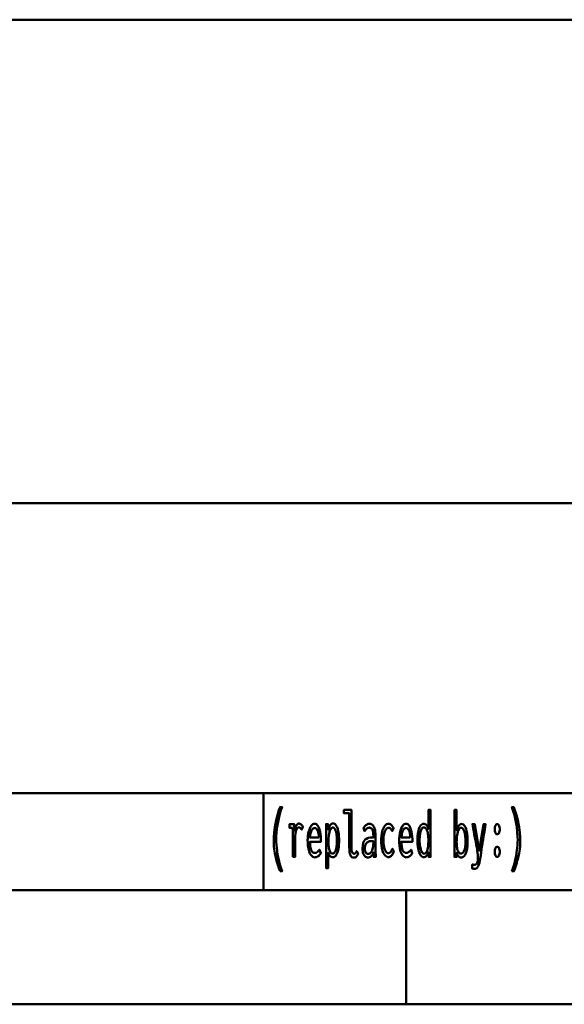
# Model space of a CAD drawing. Header units: millimetres. Extents: x 0 to 428, y 0 to 298.
# Tile 30 of 43: x 347 to 371, y 8 to 51. Entities that reach past the tile are written whole.
import ezdxf

# ---------------------------------------------------------------- set-up
doc = ezdxf.new("R2010")
doc.units = ezdxf.units.MM
doc.layers.add('am_0', color=7, linetype='Continuous', lineweight=50)
doc.layers.add('am_6', color=2, linetype='Continuous', lineweight=35)

# ---------------------------------------------------------------- blocks, each defined once
blk = doc.blocks.new('1_Drawing_frame_0_in_FDFneo120120C2225N1N4N_300Op0__1203')
at = {"layer": 'am_0'}
for p, q in [((224.62, 50.57), (407.5, 50.57)), ((407.5, 29.42), (224.62, 29.42)), ((224.62, 16.73), (407.5, 16.73)), ((357.5, 16.73), (357.5, 12.5)), ((407.5, 12.5), (20, 12.5)), ((363.75, 7.5), (363.75, 12.5)), ((412.5, 7.5), (7.5, 7.5))]:
    blk.add_line(p, q, dxfattribs=at)
at = {"layer": 'am_6', "flags": 8}
blk.add_attdef('ExcludeFromBOM', (425, 296.5), '', height=0.5, dxfattribs=at)
blk = doc.blocks.new('91_text23__1_in_FDFneo120120C2225N1N4N_300Op0__1203')
at = {"layer": 'am_0'}
for points in [[(358.231, 13.318), (358.231, 13.318), (358.197, 13.415), (358.15, 13.554), (358.15, 13.554), (358.107, 13.686), (358.082, 13.771), (358.082, 13.771), (358.059, 13.855), (358.028, 13.983), (358.028, 13.983), (358.002, 14.112), (357.987, 14.2), (357.987, 14.2), (357.974, 14.288), (357.961, 14.422), (357.961, 14.422), (357.953, 14.559), (357.952, 14.651), (357.952, 14.651), (357.955, 14.796), (357.971, 15.018), (357.971, 15.018), (358, 15.244), (358.028, 15.398), (358.028, 15.398), (358.06, 15.551), (358.117, 15.775), (358.117, 15.775), (358.184, 15.99), (358.235, 16.129), (358.317, 16.129), (358.317, 16.129), (358.271, 15.987), (358.21, 15.771), (358.21, 15.771), (358.159, 15.553), (358.131, 15.405), (358.131, 15.405), (358.107, 15.258), (358.081, 15.04), (358.081, 15.04), (358.068, 14.825), (358.065, 14.683), (358.065, 14.683), (358.066, 14.599), (358.073, 14.469), (358.073, 14.469), (358.086, 14.332), (358.098, 14.238), (358.098, 14.238), (358.111, 14.143), (358.136, 14), (358.136, 14), (358.165, 13.857), (358.187, 13.762), (358.187, 13.762), (358.21, 13.668), (358.248, 13.533), (358.248, 13.533), (358.288, 13.402), (358.317, 13.318), (358.231, 13.318)], [(361.457, 13.915), (361.457, 13.915), (361.418, 13.919), (361.368, 13.942), (361.368, 13.942), (361.328, 13.985), (361.307, 14.025), (361.307, 14.025), (361.29, 14.073), (361.271, 14.164), (361.271, 14.164), (361.262, 14.277), (361.26, 14.363), (361.26, 15.856), (361.027, 15.856), (361.027, 16.004), (361.353, 16.004), (361.353, 14.369), (361.353, 14.369), (361.355, 14.31), (361.361, 14.235), (361.361, 14.235), (361.374, 14.178), (361.386, 14.15), (361.386, 14.15), (361.399, 14.127), (361.422, 14.103), (361.422, 14.103), (361.448, 14.09), (361.467, 14.088), (361.467, 14.088), (361.482, 14.089), (361.502, 14.095), (361.502, 14.095), (361.52, 14.106), (361.531, 14.116), (361.531, 14.116), (361.542, 14.129), (361.558, 14.153), (361.558, 14.153), (361.575, 14.182), (361.586, 14.205), (361.647, 14.079), (361.647, 14.079), (361.628, 14.046), (361.601, 14.004), (361.601, 14.004), (361.575, 13.971), (361.558, 13.953), (361.558, 13.953), (361.541, 13.939), (361.512, 13.924), (361.512, 13.924), (361.48, 13.916), (361.457, 13.915)], [(364.516, 13.934), (364.516, 13.934), (364.481, 13.939), (364.432, 13.962), (364.432, 13.962), (364.388, 14.005), (364.362, 14.044), (364.362, 14.044), (364.339, 14.091), (364.309, 14.17), (364.309, 14.17), (364.284, 14.26), (364.271, 14.326), (364.271, 14.326), (364.261, 14.395), (364.249, 14.501), (364.249, 14.501), (364.243, 14.609), (364.242, 14.683), (364.242, 14.683), (364.243, 14.753), (364.249, 14.857), (364.249, 14.857), (364.26, 14.957), (364.271, 15.023), (364.271, 15.023), (364.283, 15.086), (364.307, 15.172), (364.307, 15.172), (364.337, 15.247), (364.36, 15.291), (364.36, 15.291), (364.385, 15.329), (364.427, 15.369), (364.427, 15.369), (364.475, 15.391), (364.51, 15.396), (364.51, 15.396), (364.536, 15.393), (364.573, 15.382), (364.573, 15.382), (364.608, 15.362), (364.631, 15.343), (364.631, 15.343), (364.652, 15.319), (364.681, 15.273), (364.681, 15.273), (364.706, 15.215), (364.72, 15.169), (364.72, 16.004), (364.814, 16.004), (364.814, 14.262), (364.814, 14.262), (364.814, 14.243), (364.814, 14.213), (364.814, 14.213), (364.814, 14.18), (364.815, 14.156), (364.815, 14.156), (364.815, 14.133), (364.815, 14.103), (364.815, 14.103), (364.816, 14.077), (364.816, 14.063), (364.818, 13.95), (364.735, 13.95), (364.72, 14.153), (364.72, 14.153), (364.703, 14.109), (364.675, 14.052), (364.675, 14.052), (364.647, 14.008), (364.627, 13.985), (364.627, 13.985), (364.607, 13.967), (364.575, 13.947), (364.575, 13.947), (364.541, 13.936), (364.516, 13.934)], [(366.151, 13.924), (366.151, 13.924), (366.125, 13.926), (366.089, 13.937), (366.089, 13.937), (366.057, 13.956), (366.038, 13.975), (366.038, 13.975), (366.02, 13.997), (365.995, 14.04), (365.995, 14.04), (365.971, 14.093), (365.956, 14.135), (365.953, 13.95), (365.859, 13.95), (365.859, 13.95), (365.86, 14.01), (365.862, 14.101), (365.862, 14.101), (365.863, 14.194), (365.863, 14.257), (365.863, 16.004), (365.956, 16.004), (365.956, 15.11), (365.956, 15.11), (365.99, 15.21), (366.049, 15.318), (366.049, 15.318), (366.119, 15.377), (366.171, 15.388), (366.171, 15.388), (366.204, 15.384), (366.249, 15.364), (366.249, 15.364), (366.29, 15.328), (366.315, 15.294), (366.315, 15.294), (366.337, 15.254), (366.367, 15.18), (366.367, 15.18), (366.391, 15.093), (366.404, 15.026), (366.404, 15.026), (366.415, 14.954), (366.427, 14.836), (366.427, 14.836), (366.433, 14.706), (366.434, 14.613), (366.434, 14.613), (366.433, 14.531), (366.426, 14.417), (366.426, 14.417), (366.413, 14.313), (366.401, 14.248), (366.401, 14.248), (366.387, 14.189), (366.361, 14.111), (366.361, 14.111), (366.329, 14.045), (366.305, 14.008), (366.305, 14.008), (366.278, 13.978), (366.235, 13.945), (366.235, 13.945), (366.186, 13.927), (366.151, 13.924)], [(368.374, 13.318), (368.374, 13.318), (368.402, 13.402), (368.443, 13.533), (368.443, 13.533), (368.48, 13.668), (368.504, 13.762), (368.504, 13.762), (368.525, 13.857), (368.554, 14), (368.554, 14), (368.579, 14.143), (368.593, 14.238), (368.593, 14.238), (368.605, 14.332), (368.617, 14.469), (368.617, 14.469), (368.624, 14.599), (368.626, 14.683), (368.626, 14.683), (368.623, 14.825), (368.609, 15.04), (368.609, 15.04), (368.584, 15.258), (368.56, 15.405), (368.56, 15.405), (368.531, 15.553), (368.481, 15.771), (368.481, 15.771), (368.42, 15.987), (368.374, 16.129), (368.456, 16.129), (368.456, 16.129), (368.506, 15.99), (368.573, 15.775), (368.573, 15.775), (368.63, 15.551), (368.663, 15.398), (368.663, 15.398), (368.69, 15.244), (368.72, 15.018), (368.72, 15.018), (368.736, 14.796), (368.739, 14.651), (368.739, 14.651), (368.737, 14.559), (368.73, 14.422), (368.73, 14.422), (368.716, 14.288), (368.704, 14.2), (368.704, 14.2), (368.689, 14.112), (368.662, 13.983), (368.662, 13.983), (368.631, 13.855), (368.608, 13.771), (368.608, 13.771), (368.583, 13.686), (368.541, 13.554), (368.541, 13.554), (368.494, 13.415), (368.459, 13.318), (368.374, 13.318)], [(358.793, 13.95), (358.793, 13.95), (358.794, 14.009), (358.794, 14.13), (358.794, 14.13), (358.795, 14.291), (358.796, 14.421), (358.797, 14.683), (358.797, 14.683), (358.797, 14.752), (358.797, 14.843), (358.797, 14.843), (358.796, 14.921), (358.794, 14.965), (358.794, 14.965), (358.793, 15.003), (358.791, 15.054), (358.791, 15.054), (358.789, 15.094), (358.787, 15.116), (358.787, 15.116), (358.785, 15.136), (358.781, 15.166), (358.781, 15.166), (358.776, 15.198), (358.773, 15.219), (358.645, 15.219), (358.645, 15.38), (358.847, 15.38), (358.862, 15.097), (358.862, 15.097), (358.868, 15.135), (358.878, 15.189), (358.878, 15.189), (358.893, 15.237), (358.904, 15.266), (358.904, 15.266), (358.917, 15.293), (358.937, 15.327), (358.937, 15.327), (358.959, 15.355), (358.975, 15.371), (358.975, 15.371), (358.99, 15.384), (359.014, 15.397), (359.014, 15.397), (359.038, 15.405), (359.053, 15.406), (359.053, 15.406), (359.073, 15.404), (359.102, 15.396), (359.102, 15.396), (359.131, 15.38), (359.151, 15.366), (359.151, 15.366), (359.169, 15.349), (359.194, 15.32), (359.194, 15.32), (359.215, 15.287), (359.228, 15.263), (359.173, 15.136), (359.173, 15.136), (359.166, 15.15), (359.152, 15.171), (359.152, 15.171), (359.135, 15.191), (359.121, 15.204), (359.121, 15.204), (359.107, 15.216), (359.083, 15.229), (359.083, 15.229), (359.058, 15.236), (359.041, 15.237), (359.041, 15.237), (359.009, 15.23), (358.969, 15.193), (358.969, 15.193), (358.938, 15.124), (358.922, 15.06), (358.922, 15.06), (358.91, 14.983), (358.897, 14.843), (358.897, 14.843), (358.89, 14.674), (358.888, 14.545), (358.888, 13.95), (358.793, 13.95)], [(359.742, 13.929), (359.742, 13.929), (359.714, 13.932), (359.672, 13.948), (359.672, 13.948), (359.63, 13.978), (359.602, 14.005), (359.602, 14.005), (359.575, 14.039), (359.538, 14.104), (359.538, 14.104), (359.505, 14.186), (359.486, 14.249), (359.486, 14.249), (359.469, 14.32), (359.451, 14.439), (359.451, 14.439), (359.441, 14.576), (359.439, 14.675), (359.439, 14.675), (359.441, 14.754), (359.45, 14.867), (359.45, 14.867), (359.466, 14.974), (359.481, 15.041), (359.481, 15.041), (359.499, 15.105), (359.53, 15.19), (359.53, 15.19), (359.566, 15.262), (359.593, 15.303), (359.593, 15.303), (359.621, 15.337), (359.665, 15.374), (359.665, 15.374), (359.712, 15.394), (359.744, 15.398), (359.744, 15.398), (359.775, 15.395), (359.82, 15.375), (359.82, 15.375), (359.861, 15.34), (359.887, 15.307), (359.887, 15.307), (359.911, 15.267), (359.943, 15.194), (359.943, 15.194), (359.97, 15.106), (359.985, 15.038), (359.985, 15.038), (359.998, 14.964), (360.012, 14.842), (360.012, 14.842), (360.019, 14.707), (360.021, 14.61), (359.542, 14.61), (359.542, 14.61), (359.544, 14.519), (359.554, 14.4), (359.554, 14.4), (359.574, 14.301), (359.593, 14.246), (359.593, 14.246), (359.616, 14.201), (359.657, 14.153), (359.657, 14.153), (359.706, 14.127), (359.744, 14.122), (359.744, 14.122), (359.773, 14.123), (359.813, 14.132), (359.813, 14.132), (359.849, 14.148), (359.87, 14.163), (359.87, 14.163), (359.89, 14.18), (359.918, 14.209), (359.918, 14.209), (359.944, 14.24), (359.961, 14.262), (360.014, 14.106), (360.014, 14.106), (359.994, 14.076), (359.962, 14.036), (359.962, 14.036), (359.925, 14), (359.899, 13.979), (359.899, 13.979), (359.872, 13.961), (359.826, 13.942), (359.826, 13.942), (359.777, 13.931), (359.742, 13.929)], [(359.93, 14.79), (359.93, 14.79), (359.928, 14.839), (359.922, 14.908), (359.922, 14.908), (359.912, 14.972), (359.903, 15.012), (359.903, 15.012), (359.893, 15.049), (359.874, 15.097), (359.874, 15.097), (359.853, 15.138), (359.837, 15.161), (359.837, 15.161), (359.82, 15.18), (359.792, 15.2), (359.792, 15.2), (359.763, 15.211), (359.742, 15.214), (359.742, 15.214), (359.721, 15.211), (359.691, 15.2), (359.691, 15.2), (359.663, 15.18), (359.645, 15.161), (359.645, 15.161), (359.628, 15.138), (359.606, 15.097), (359.606, 15.097), (359.586, 15.049), (359.575, 15.012), (359.575, 15.012), (359.565, 14.972), (359.554, 14.908), (359.554, 14.908), (359.546, 14.839), (359.543, 14.79), (359.93, 14.79)], [(360.248, 15.06), (360.248, 15.06), (360.248, 15.129), (360.247, 15.228), (360.247, 15.228), (360.245, 15.321), (360.244, 15.38), (360.334, 15.38), (360.338, 15.133), (360.338, 15.133), (360.353, 15.183), (360.379, 15.249), (360.379, 15.249), (360.408, 15.304), (360.429, 15.335), (360.429, 15.335), (360.451, 15.361), (360.487, 15.388), (360.487, 15.388), (360.526, 15.403), (360.553, 15.406), (360.553, 15.406), (360.588, 15.402), (360.635, 15.379), (360.635, 15.379), (360.677, 15.336), (360.702, 15.297), (360.702, 15.297), (360.724, 15.251), (360.753, 15.173), (360.753, 15.173), (360.776, 15.084), (360.788, 15.019), (360.788, 15.019), (360.798, 14.95), (360.809, 14.846), (360.809, 14.846), (360.815, 14.74), (360.816, 14.668), (360.816, 14.668), (360.815, 14.593), (360.808, 14.484), (360.808, 14.484), (360.797, 14.379), (360.786, 14.311), (360.786, 14.311), (360.772, 14.247), (360.747, 14.159), (360.747, 14.159), (360.716, 14.083), (360.691, 14.038), (360.691, 14.038), (360.664, 14), (360.619, 13.958), (360.619, 13.958), (360.567, 13.936), (360.53, 13.932), (360.53, 13.932), (360.506, 13.934), (360.473, 13.944), (360.473, 13.944), (360.443, 13.962), (360.424, 13.979), (360.424, 13.979), (360.407, 14), (360.381, 14.041), (360.381, 14.041), (360.357, 14.091), (360.341, 14.129), (360.341, 13.456), (360.248, 13.456), (360.248, 15.06)], [(360.529, 14.088), (360.529, 14.088), (360.553, 14.091), (360.586, 14.107), (360.586, 14.107), (360.616, 14.137), (360.634, 14.165), (360.634, 14.165), (360.651, 14.198), (360.672, 14.255), (360.672, 14.255), (360.69, 14.321), (360.699, 14.369), (360.699, 14.369), (360.707, 14.421), (360.716, 14.501), (360.716, 14.501), (360.72, 14.586), (360.721, 14.644), (360.721, 14.644), (360.72, 14.698), (360.717, 14.779), (360.717, 14.779), (360.71, 14.86), (360.703, 14.914), (360.703, 14.914), (360.695, 14.966), (360.68, 15.038), (360.68, 15.038), (360.66, 15.102), (360.645, 15.14), (360.645, 15.14), (360.628, 15.173), (360.598, 15.209), (360.598, 15.209), (360.565, 15.228), (360.54, 15.232), (360.54, 15.232), (360.515, 15.228), (360.481, 15.208), (360.481, 15.208), (360.45, 15.172), (360.432, 15.138), (360.432, 15.138), (360.415, 15.099), (360.393, 15.033), (360.393, 15.033), (360.375, 14.96), (360.366, 14.906), (360.366, 14.906), (360.358, 14.851), (360.349, 14.769), (360.349, 14.769), (360.345, 14.687), (360.344, 14.633), (360.344, 14.633), (360.345, 14.584), (360.349, 14.51), (360.349, 14.51), (360.356, 14.436), (360.362, 14.386), (360.362, 14.386), (360.37, 14.338), (360.386, 14.27), (360.386, 14.27), (360.406, 14.21), (360.421, 14.174), (360.421, 14.174), (360.439, 14.143), (360.469, 14.109), (360.469, 14.109), (360.504, 14.091), (360.529, 14.088)], [(362.073, 13.924), (362.073, 13.924), (362.047, 13.926), (362.009, 13.935), (362.009, 13.935), (361.975, 13.952), (361.953, 13.968), (361.953, 13.968), (361.933, 13.987), (361.906, 14.023), (361.906, 14.023), (361.883, 14.067), (361.87, 14.101), (361.87, 14.101), (361.859, 14.139), (361.848, 14.203), (361.848, 14.203), (361.841, 14.274), (361.84, 14.326), (361.84, 14.326), (361.845, 14.429), (361.87, 14.559), (361.87, 14.559), (361.917, 14.656), (361.961, 14.703), (361.961, 14.703), (362.01, 14.739), (362.091, 14.778), (362.091, 14.778), (362.178, 14.797), (362.239, 14.799), (362.313, 14.796), (362.313, 14.855), (362.313, 14.855), (362.313, 14.888), (362.311, 14.938), (362.311, 14.938), (362.307, 14.985), (362.304, 15.017), (362.304, 15.017), (362.299, 15.047), (362.288, 15.091), (362.288, 15.091), (362.271, 15.133), (362.257, 15.16), (362.257, 15.16), (362.24, 15.184), (362.209, 15.21), (362.209, 15.21), (362.171, 15.224), (362.141, 15.227), (362.141, 15.227), (362.117, 15.225), (362.083, 15.217), (362.083, 15.217), (362.052, 15.202), (362.033, 15.189), (362.033, 15.189), (362.014, 15.172), (361.983, 15.142), (361.983, 15.142), (361.951, 15.106), (361.928, 15.078), (361.88, 15.219), (361.88, 15.219), (361.896, 15.239), (361.919, 15.266), (361.919, 15.266), (361.939, 15.29), (361.952, 15.305), (361.952, 15.305), (361.966, 15.318), (361.989, 15.337), (361.989, 15.337), (362.015, 15.356), (362.035, 15.368), (362.035, 15.368), (362.056, 15.379), (362.088, 15.391), (362.088, 15.391), (362.123, 15.397), (362.148, 15.398), (362.148, 15.398), (362.192, 15.394), (362.249, 15.372), (362.249, 15.372), (362.296, 15.331), (362.321, 15.294), (362.321, 15.294), (362.343, 15.251), (362.368, 15.186), (362.368, 15.186), (362.385, 15.118), (362.393, 15.072), (362.393, 15.072), (362.398, 15.025), (362.403, 14.957), (362.403, 14.957), (362.406, 14.891), (362.406, 14.847), (362.406, 14.35), (362.406, 14.35), (362.407, 14.276), (362.409, 14.159), (362.409, 14.159), (362.414, 14.036), (362.418, 13.95), (362.329, 13.95), (362.329, 13.95), (362.328, 13.963), (362.328, 13.987), (362.328, 13.987), (362.327, 14.017), (362.326, 14.04), (362.322, 14.148), (362.322, 14.148), (362.307, 14.103), (362.279, 14.046), (362.279, 14.046), (362.245, 14), (362.218, 13.977), (362.218, 13.977), (362.19, 13.958), (362.147, 13.937), (362.147, 13.937), (362.103, 13.926), (362.073, 13.924)], [(362.971, 13.94), (362.971, 13.94), (362.935, 13.943), (362.885, 13.961), (362.885, 13.961), (362.838, 13.995), (362.808, 14.025), (362.808, 14.025), (362.781, 14.063), (362.744, 14.13), (362.744, 14.13), (362.713, 14.211), (362.695, 14.273), (362.695, 14.273), (362.681, 14.34), (362.665, 14.449), (362.665, 14.449), (362.656, 14.569), (362.654, 14.655), (362.654, 14.655), (362.656, 14.743), (362.665, 14.866), (362.665, 14.866), (362.682, 14.979), (362.698, 15.049), (362.698, 15.049), (362.716, 15.113), (362.749, 15.198), (362.749, 15.198), (362.787, 15.268), (362.815, 15.307), (362.815, 15.307), (362.845, 15.339), (362.893, 15.373), (362.893, 15.373), (362.944, 15.392), (362.979, 15.396), (362.979, 15.396), (363.007, 15.393), (363.047, 15.382), (363.047, 15.382), (363.084, 15.361), (363.107, 15.342), (363.107, 15.342), (363.128, 15.32), (363.157, 15.282), (363.157, 15.282), (363.181, 15.24), (363.195, 15.208), (363.137, 15.076), (363.137, 15.076), (363.125, 15.1), (363.107, 15.133), (363.107, 15.133), (363.087, 15.162), (363.074, 15.179), (363.074, 15.179), (363.059, 15.193), (363.034, 15.209), (363.034, 15.209), (363.006, 15.217), (362.985, 15.219), (362.985, 15.219), (362.959, 15.216), (362.921, 15.201), (362.921, 15.201), (362.886, 15.173), (362.864, 15.148), (362.864, 15.148), (362.844, 15.117), (362.817, 15.063), (362.817, 15.063), (362.794, 15), (362.781, 14.952), (362.781, 14.952), (362.77, 14.9), (362.759, 14.818), (362.759, 14.818), (362.752, 14.729), (362.751, 14.666), (362.751, 14.666), (362.752, 14.607), (362.758, 14.521), (362.758, 14.521), (362.769, 14.44), (362.779, 14.388), (362.779, 14.388), (362.79, 14.34), (362.812, 14.275), (362.812, 14.275), (362.837, 14.22), (362.856, 14.188), (362.856, 14.188), (362.877, 14.161), (362.91, 14.132), (362.91, 14.132), (362.946, 14.117), (362.971, 14.114), (362.971, 14.114), (362.987, 14.115), (363.01, 14.12), (363.01, 14.12), (363.031, 14.13), (363.044, 14.14), (363.044, 14.14), (363.057, 14.151), (363.074, 14.169), (363.074, 14.169), (363.09, 14.19), (363.1, 14.205), (363.1, 14.205), (363.11, 14.222), (363.125, 14.25), (363.125, 14.25), (363.14, 14.281), (363.151, 14.304), (363.206, 14.168), (363.193, 14.144), (363.193, 14.144), (363.181, 14.119), (363.163, 14.086), (363.163, 14.086), (363.146, 14.056), (363.135, 14.039), (363.135, 14.039), (363.124, 14.023), (363.105, 14.001), (363.105, 14.001), (363.084, 13.981), (363.068, 13.969), (363.068, 13.969), (363.051, 13.958), (363.023, 13.947), (363.023, 13.947), (362.993, 13.941), (362.971, 13.94)], [(363.742, 13.929), (363.742, 13.929), (363.714, 13.932), (363.672, 13.948), (363.672, 13.948), (363.63, 13.978), (363.602, 14.005), (363.602, 14.005), (363.575, 14.039), (363.538, 14.104), (363.538, 14.104), (363.505, 14.186), (363.486, 14.249), (363.486, 14.249), (363.469, 14.32), (363.451, 14.439), (363.451, 14.439), (363.441, 14.576), (363.439, 14.675), (363.439, 14.675), (363.441, 14.754), (363.45, 14.867), (363.45, 14.867), (363.466, 14.974), (363.481, 15.041), (363.481, 15.041), (363.499, 15.105), (363.53, 15.19), (363.53, 15.19), (363.566, 15.262), (363.593, 15.303), (363.593, 15.303), (363.621, 15.337), (363.665, 15.374), (363.665, 15.374), (363.712, 15.394), (363.744, 15.398), (363.744, 15.398), (363.775, 15.395), (363.82, 15.375), (363.82, 15.375), (363.861, 15.34), (363.887, 15.307), (363.887, 15.307), (363.911, 15.267), (363.943, 15.194), (363.943, 15.194), (363.97, 15.106), (363.985, 15.038), (363.985, 15.038), (363.998, 14.964), (364.012, 14.842), (364.012, 14.842), (364.019, 14.707), (364.021, 14.61), (363.542, 14.61), (363.542, 14.61), (363.544, 14.519), (363.554, 14.4), (363.554, 14.4), (363.574, 14.301), (363.593, 14.246), (363.593, 14.246), (363.616, 14.201), (363.657, 14.153), (363.657, 14.153), (363.706, 14.127), (363.744, 14.122), (363.744, 14.122), (363.773, 14.123), (363.813, 14.132), (363.813, 14.132), (363.849, 14.148), (363.87, 14.163), (363.87, 14.163), (363.89, 14.18), (363.918, 14.209), (363.918, 14.209), (363.944, 14.24), (363.961, 14.262), (364.014, 14.106), (364.014, 14.106), (363.994, 14.076), (363.962, 14.036), (363.962, 14.036), (363.925, 14), (363.899, 13.979), (363.899, 13.979), (363.872, 13.961), (363.826, 13.942), (363.826, 13.942), (363.777, 13.931), (363.742, 13.929)], [(363.93, 14.79), (363.93, 14.79), (363.928, 14.839), (363.922, 14.908), (363.922, 14.908), (363.912, 14.972), (363.903, 15.012), (363.903, 15.012), (363.893, 15.049), (363.874, 15.097), (363.874, 15.097), (363.853, 15.138), (363.837, 15.161), (363.837, 15.161), (363.82, 15.18), (363.792, 15.2), (363.792, 15.2), (363.763, 15.211), (363.742, 15.214), (363.742, 15.214), (363.721, 15.211), (363.691, 15.2), (363.691, 15.2), (363.663, 15.18), (363.645, 15.161), (363.645, 15.161), (363.628, 15.138), (363.606, 15.097), (363.606, 15.097), (363.586, 15.049), (363.575, 15.012), (363.575, 15.012), (363.565, 14.972), (363.554, 14.908), (363.554, 14.908), (363.546, 14.839), (363.543, 14.79), (363.93, 14.79)], [(364.537, 14.088), (364.537, 14.088), (364.563, 14.091), (364.598, 14.11), (364.598, 14.11), (364.628, 14.145), (364.645, 14.178), (364.645, 14.178), (364.661, 14.215), (364.68, 14.278), (364.68, 14.278), (364.695, 14.348), (364.703, 14.399), (364.703, 14.399), (364.709, 14.452), (364.715, 14.534), (364.715, 14.534), (364.718, 14.617), (364.719, 14.673), (364.719, 14.673), (364.718, 14.729), (364.714, 14.812), (364.714, 14.812), (364.707, 14.892), (364.7, 14.944), (364.7, 14.944), (364.691, 14.994), (364.674, 15.062), (364.674, 15.062), (364.652, 15.121), (364.636, 15.156), (364.636, 15.156), (364.617, 15.186), (364.585, 15.219), (364.585, 15.219), (364.548, 15.236), (364.522, 15.24), (364.522, 15.24), (364.498, 15.236), (364.465, 15.218), (364.465, 15.218), (364.435, 15.185), (364.418, 15.154), (364.418, 15.154), (364.402, 15.119), (364.381, 15.058), (364.381, 15.058), (364.365, 14.99), (364.356, 14.94), (364.356, 14.94), (364.349, 14.888), (364.341, 14.81), (364.341, 14.81), (364.336, 14.731), (364.336, 14.678), (364.336, 14.678), (364.337, 14.622), (364.341, 14.54), (364.341, 14.54), (364.35, 14.457), (364.358, 14.402), (364.358, 14.402), (364.368, 14.35), (364.387, 14.278), (364.387, 14.278), (364.409, 14.214), (364.427, 14.177), (364.427, 14.177), (364.446, 14.145), (364.477, 14.11), (364.477, 14.11), (364.512, 14.091), (364.537, 14.088)], [(366.141, 14.093), (366.141, 14.093), (366.179, 14.099), (366.228, 14.128), (366.228, 14.128), (366.268, 14.182), (366.29, 14.233), (366.29, 14.233), (366.307, 14.292), (366.326, 14.393), (366.326, 14.393), (366.336, 14.509), (366.338, 14.595), (366.338, 14.595), (366.336, 14.703), (366.327, 14.848), (366.327, 14.848), (366.309, 14.975), (366.293, 15.048), (366.293, 15.048), (366.273, 15.11), (366.236, 15.177), (366.236, 15.177), (366.19, 15.213), (366.154, 15.22), (366.154, 15.22), (366.116, 15.213), (366.067, 15.177), (366.067, 15.177), (366.027, 15.109), (366.005, 15.047), (366.005, 15.047), (365.988, 14.974), (365.969, 14.846), (365.969, 14.846), (365.958, 14.699), (365.956, 14.59), (365.956, 14.59), (365.957, 14.537), (365.961, 14.462), (365.961, 14.462), (365.969, 14.39), (365.976, 14.345), (365.976, 14.345), (365.984, 14.301), (366, 14.243), (366, 14.243), (366.02, 14.192), (366.036, 14.163), (366.036, 14.163), (366.053, 14.138), (366.083, 14.11), (366.083, 14.11), (366.116, 14.096), (366.141, 14.093)], [(366.642, 13.612), (366.642, 13.612), (366.662, 13.61), (366.698, 13.608), (366.698, 13.608), (366.739, 13.607), (366.771, 13.607), (366.771, 13.607), (366.786, 13.609), (366.807, 13.62), (366.807, 13.62), (366.826, 13.64), (366.837, 13.659), (366.837, 13.659), (366.848, 13.681), (366.861, 13.716), (366.861, 13.716), (366.872, 13.755), (366.877, 13.782), (366.877, 13.782), (366.882, 13.81), (366.887, 13.848), (366.887, 13.848), (366.89, 13.882), (366.89, 13.903), (366.89, 13.903), (366.89, 13.927), (366.889, 13.965), (366.889, 13.965), (366.886, 14.005), (366.884, 14.033), (366.884, 14.033), (366.881, 14.062), (366.875, 14.103), (366.875, 14.103), (366.869, 14.144), (366.864, 14.171), (366.864, 14.171), (366.86, 14.203), (366.849, 14.268), (366.849, 14.268), (366.834, 14.353), (366.822, 14.421), (366.822, 14.421), (366.809, 14.493), (366.789, 14.606), (366.789, 14.606), (366.768, 14.723), (366.753, 14.803), (366.753, 14.803), (366.728, 14.941), (366.694, 15.127), (366.694, 15.127), (366.665, 15.287), (366.649, 15.38), (366.746, 15.38), (366.947, 14.226), (367.132, 15.38), (367.218, 15.38), (367.218, 15.38), (367.199, 15.256), (367.168, 15.058), (367.168, 15.058), (367.133, 14.848), (367.109, 14.701), (367.109, 14.701), (367.101, 14.65), (367.084, 14.539), (367.084, 14.539), (367.063, 14.388), (367.046, 14.265), (367.046, 14.265), (367.042, 14.241), (367.035, 14.19), (367.035, 14.19), (367.025, 14.119), (367.017, 14.06), (367.017, 14.06), (367.009, 14.002), (366.998, 13.93), (366.998, 13.93), (366.99, 13.878), (366.985, 13.854), (366.985, 13.854), (366.971, 13.785), (366.949, 13.694), (366.949, 13.694), (366.927, 13.619), (366.911, 13.578), (366.911, 13.578), (366.895, 13.543), (366.872, 13.5), (366.872, 13.5), (366.85, 13.47), (366.836, 13.457), (366.836, 13.457), (366.823, 13.447), (366.802, 13.437), (366.802, 13.437), (366.782, 13.431), (366.768, 13.43), (366.768, 13.43), (366.761, 13.43), (366.75, 13.43), (366.75, 13.43), (366.738, 13.431), (366.73, 13.431), (366.73, 13.431), (366.722, 13.432), (366.711, 13.433), (366.711, 13.433), (366.699, 13.433), (366.692, 13.434), (366.642, 13.438), (366.642, 13.612)], [(367.729, 14.938), (367.729, 14.938), (367.71, 14.94), (367.684, 14.953), (367.684, 14.953), (367.662, 14.977), (367.649, 14.998), (367.649, 14.998), (367.639, 15.024), (367.627, 15.069), (367.627, 15.069), (367.621, 15.121), (367.62, 15.159), (367.62, 15.159), (367.621, 15.197), (367.627, 15.249), (367.627, 15.249), (367.639, 15.294), (367.649, 15.32), (367.649, 15.32), (367.662, 15.341), (367.684, 15.365), (367.684, 15.365), (367.71, 15.378), (367.729, 15.38), (367.729, 15.38), (367.748, 15.378), (367.774, 15.365), (367.774, 15.365), (367.796, 15.341), (367.809, 15.32), (367.809, 15.32), (367.82, 15.294), (367.832, 15.249), (367.832, 15.249), (367.838, 15.197), (367.839, 15.159), (367.839, 15.159), (367.838, 15.121), (367.832, 15.07), (367.832, 15.07), (367.82, 15.025), (367.809, 14.999), (367.809, 14.999), (367.796, 14.977), (367.774, 14.953), (367.774, 14.953), (367.748, 14.94), (367.729, 14.938)], [(362.088, 14.075), (362.088, 14.075), (362.116, 14.078), (362.156, 14.093), (362.156, 14.093), (362.191, 14.122), (362.212, 14.148), (362.212, 14.148), (362.231, 14.18), (362.256, 14.235), (362.256, 14.235), (362.277, 14.3), (362.288, 14.348), (362.288, 14.348), (362.297, 14.401), (362.307, 14.484), (362.307, 14.484), (362.312, 14.573), (362.313, 14.636), (362.313, 14.636), (362.297, 14.638), (362.276, 14.64), (362.276, 14.64), (362.26, 14.641), (362.252, 14.642), (362.252, 14.642), (362.138, 14.629), (362.015, 14.563), (362.015, 14.563), (361.949, 14.44), (361.936, 14.327), (361.936, 14.327), (361.938, 14.282), (361.946, 14.222), (361.946, 14.222), (361.962, 14.171), (361.977, 14.142), (361.977, 14.142), (361.994, 14.118), (362.025, 14.092), (362.025, 14.092), (362.061, 14.077), (362.088, 14.075)], [(367.729, 13.95), (367.729, 13.95), (367.71, 13.952), (367.684, 13.965), (367.684, 13.965), (367.662, 13.989), (367.649, 14.01), (367.649, 14.01), (367.639, 14.036), (367.627, 14.081), (367.627, 14.081), (367.621, 14.133), (367.62, 14.171), (367.62, 14.171), (367.621, 14.209), (367.627, 14.261), (367.627, 14.261), (367.639, 14.306), (367.649, 14.332), (367.649, 14.332), (367.662, 14.353), (367.684, 14.377), (367.684, 14.377), (367.71, 14.39), (367.729, 14.392), (367.729, 14.392), (367.748, 14.39), (367.774, 14.377), (367.774, 14.377), (367.796, 14.353), (367.809, 14.332), (367.809, 14.332), (367.82, 14.306), (367.832, 14.261), (367.832, 14.261), (367.838, 14.209), (367.839, 14.171), (367.839, 14.171), (367.838, 14.133), (367.832, 14.082), (367.832, 14.082), (367.82, 14.037), (367.809, 14.011), (367.809, 14.011), (367.796, 13.989), (367.774, 13.965), (367.774, 13.965), (367.748, 13.952), (367.729, 13.95)]]:
    blk.add_lwpolyline(points, dxfattribs=at)
at = {"layer": 'am_6', "flags": 8}
blk.add_attdef('ExcludeFromBOM', (373.739, 15.629), '', height=0.5, dxfattribs=at)

msp = doc.modelspace()

# ---------------------------------------------------------------- block references
for name in ['1_Drawing_frame_0_in_FDFneo120120C2225N1N4N_300Op0__1203', '91_text23__1_in_FDFneo120120C2225N1N4N_300Op0__1203']:
    msp.add_blockref(name, (0, 0))

doc.saveas('drawing.dxf')
